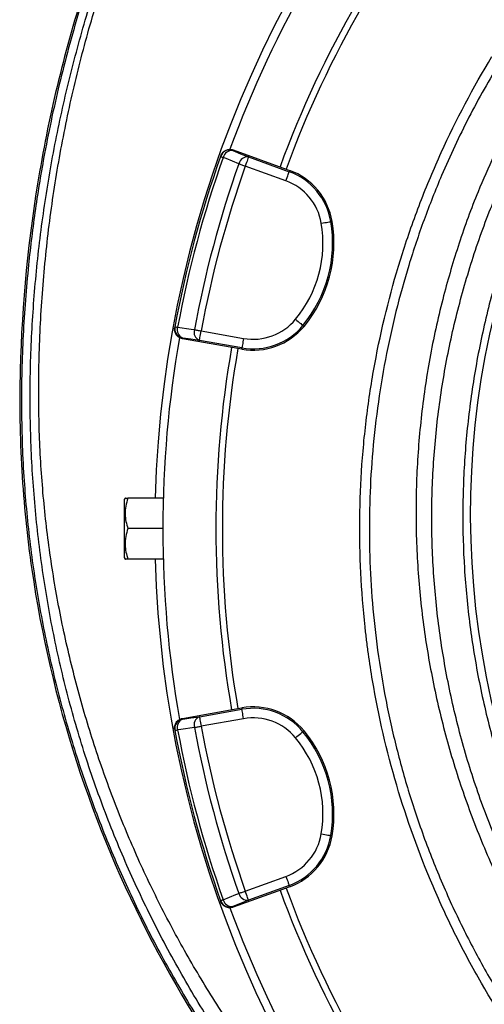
# Model space of a CAD drawing. Header units: millimetres. Extents: x 2629 to 4444, y 1692 to 5472.
# Tile 12 of 22: x 2629 to 2918, y 4246 to 4859. Entities that reach past the tile are written whole.
import ezdxf

# ---------------------------------------------------------------- set-up
doc = ezdxf.new("R2010")
doc.units = ezdxf.units.MM
doc.header["$LTSCALE"] = 2

msp = doc.modelspace()

# ---------------------------------------------------------------- linework, layer by layer
at = {"color": 7, "linetype": 'Continuous', "lineweight": 25}
for p, q in [((2753.83, 4774.31), (2753.67, 4773.86)), ((2761.53, 4777.94), (2761.37, 4777.49)), ((2761.53, 4777.94), (2794.41, 4765.98)), ((2771.1, 4773.56), (2796.35, 4764.37)), ((2794.3, 4758.74), (2769.05, 4767.93)), ((2794.41, 4765.98), (2796.64, 4765.17)), ((2796.64, 4765.17), (2796.35, 4764.37)), ((2823.06, 4733.48), (2822.23, 4733.34)), ((2805.56, 4668.17), (2804.91, 4668.71)), ((2725.27, 4667.89), (2725.19, 4667.42)), ((2741.57, 4665.34), (2768.02, 4660.68)), ((2730.13, 4660.9), (2730.05, 4660.43)), ((2764.5, 4654.35), (2730.05, 4660.43)), ((2766.98, 4654.77), (2740.52, 4659.44)), ((2766.83, 4653.94), (2764.5, 4654.35)), ((2766.83, 4653.94), (2766.98, 4654.77)), ((2694.36, 4561.34), (2693.79, 4560.34)), ((2693.79, 4560.34), (2693.79, 4524.34)), ((2718.05, 4561.34), (2696.06, 4561.34)), ((2717.79, 4542.34), (2696.06, 4542.34)), ((2693.79, 4524.34), (2694.36, 4523.34)), ((2718.05, 4523.34), (2696.06, 4523.34)), ((2730.05, 4424.25), (2764.5, 4430.33)), ((2740.52, 4425.24), (2766.98, 4429.91)), ((2764.5, 4430.33), (2766.83, 4430.74)), ((2766.83, 4430.74), (2766.98, 4429.91)), ((2730.05, 4424.25), (2730.13, 4423.78)), ((2768.02, 4424), (2741.57, 4419.34)), ((2725.19, 4417.25), (2725.27, 4416.79)), ((2805.56, 4416.51), (2804.91, 4415.97)), ((2823.06, 4351.2), (2822.23, 4351.34)), ((2769.05, 4316.75), (2794.3, 4325.94)), ((2796.35, 4320.31), (2771.1, 4311.12)), ((2796.64, 4319.51), (2794.41, 4318.7)), ((2796.64, 4319.51), (2796.35, 4320.31)), ((2794.41, 4318.7), (2761.53, 4306.74)), ((2753.67, 4310.81), (2753.83, 4310.37)), ((2761.37, 4307.19), (2761.53, 4306.74))]:
    msp.add_line(p, q, dxfattribs=at)
at = {"color": 7, "linetype": 'Continuous', "lineweight": 25, "flags": 128}
for points in [[(2753.67, 4773.86), (2753.7, 4773.85), (2753.78, 4773.83), (2753.91, 4773.78), (2754.1, 4773.71), (2754.34, 4773.63), (2754.62, 4773.53), (2754.95, 4773.41), (2755.32, 4773.28)], [(2765.05, 4769.34), (2757.18, 4772.52), (2755.32, 4773.28)], [(2761.37, 4777.49), (2766.13, 4775.57), (2771.1, 4773.56)], [(2771.1, 4773.56), (2771.05, 4773.42), (2770.93, 4773.08), (2770.73, 4772.54), (2770.48, 4771.84), (2770.17, 4771), (2769.82, 4770.04), (2769.44, 4769), (2769.05, 4767.93)], [(2765.05, 4769.34), (2765.47, 4769.2), (2765.91, 4769.04), (2766.39, 4768.87), (2766.89, 4768.69), (2767.41, 4768.51), (2767.95, 4768.32), (2768.5, 4768.12), (2769.05, 4767.93)], [(2794.3, 4758.74), (2794.69, 4759.81), (2795.06, 4760.85), (2795.41, 4761.81), (2795.72, 4762.65), (2795.98, 4763.36), (2796.17, 4763.89), (2796.29, 4764.23), (2796.35, 4764.37)], [(2816.32, 4732.33), (2817.45, 4732.52), (2818.53, 4732.71), (2819.54, 4732.88), (2820.43, 4733.03), (2821.16, 4733.15), (2821.72, 4733.25), (2822.08, 4733.31), (2822.23, 4733.34)], [(2800.3, 4672.54), (2801.18, 4671.81), (2802.03, 4671.1), (2802.81, 4670.45), (2803.51, 4669.88), (2804.08, 4669.4), (2804.52, 4669.04), (2804.8, 4668.81), (2804.91, 4668.71)], [(2725.27, 4667.89), (2725.3, 4667.89), (2725.39, 4667.87), (2725.53, 4667.85), (2725.72, 4667.81), (2725.97, 4667.76), (2726.27, 4667.71), (2726.61, 4667.65), (2727, 4667.57)], [(2727, 4667.57), (2735.41, 4666.39), (2737.39, 4666.12)], [(2737.39, 4666.12), (2737.82, 4666.04), (2738.29, 4665.95), (2738.78, 4665.86), (2739.31, 4665.76), (2739.85, 4665.66), (2740.42, 4665.56), (2740.99, 4665.45), (2741.57, 4665.34)], [(2740.52, 4659.44), (2740.55, 4659.59), (2740.61, 4659.94), (2740.71, 4660.5), (2740.84, 4661.24), (2741, 4662.12), (2741.18, 4663.13), (2741.37, 4664.22), (2741.57, 4665.34)], [(2740.52, 4659.44), (2735.22, 4660.18), (2730.13, 4660.9)], [(2768.02, 4660.68), (2767.82, 4659.55), (2767.63, 4658.46), (2767.45, 4657.46), (2767.3, 4656.57), (2767.17, 4655.84), (2767.07, 4655.28), (2767.01, 4654.92), (2766.98, 4654.77)], [(2768.02, 4424), (2767.82, 4425.13), (2767.63, 4426.21), (2767.45, 4427.22), (2767.3, 4428.1), (2767.17, 4428.84), (2767.07, 4429.4), (2767.01, 4429.76), (2766.98, 4429.91)], [(2730.13, 4423.78), (2735.22, 4424.49), (2740.52, 4425.24)], [(2740.52, 4425.24), (2740.55, 4425.09), (2740.61, 4424.73), (2740.71, 4424.18), (2740.84, 4423.44), (2741, 4422.55), (2741.18, 4421.55), (2741.37, 4420.46), (2741.57, 4419.34)], [(2725.27, 4416.79), (2725.3, 4416.79), (2725.39, 4416.81), (2725.53, 4416.83), (2725.72, 4416.87), (2725.97, 4416.91), (2726.27, 4416.97), (2726.61, 4417.03), (2727, 4417.11)], [(2737.39, 4418.56), (2728.99, 4417.38), (2727, 4417.11)], [(2737.39, 4418.56), (2737.82, 4418.64), (2738.29, 4418.73), (2738.78, 4418.82), (2739.31, 4418.92), (2739.85, 4419.02), (2740.42, 4419.12), (2740.99, 4419.23), (2741.57, 4419.34)], [(2800.3, 4412.14), (2801.18, 4412.87), (2802.03, 4413.58), (2802.81, 4414.23), (2803.51, 4414.8), (2804.08, 4415.28), (2804.52, 4415.64), (2804.8, 4415.87), (2804.91, 4415.97)], [(2816.32, 4352.35), (2817.45, 4352.16), (2818.53, 4351.97), (2819.54, 4351.8), (2820.43, 4351.65), (2821.16, 4351.52), (2821.72, 4351.43), (2822.08, 4351.37), (2822.23, 4351.34)], [(2794.3, 4325.94), (2794.69, 4324.86), (2795.06, 4323.83), (2795.41, 4322.87), (2795.72, 4322.02), (2795.98, 4321.32), (2796.17, 4320.79), (2796.29, 4320.45), (2796.35, 4320.31)], [(2755.32, 4311.4), (2763.19, 4314.58), (2765.05, 4315.34)], [(2765.05, 4315.34), (2765.47, 4315.48), (2765.91, 4315.64), (2766.39, 4315.81), (2766.89, 4315.99), (2767.41, 4316.17), (2767.95, 4316.36), (2768.5, 4316.56), (2769.05, 4316.75)], [(2771.1, 4311.12), (2771.05, 4311.26), (2770.93, 4311.6), (2770.73, 4312.13), (2770.48, 4312.84), (2770.17, 4313.68), (2769.82, 4314.64), (2769.44, 4315.68), (2769.05, 4316.75)], [(2753.67, 4310.81), (2753.7, 4310.82), (2753.78, 4310.85), (2753.91, 4310.9), (2754.1, 4310.97), (2754.34, 4311.05), (2754.62, 4311.15), (2754.95, 4311.27), (2755.32, 4311.4)], [(2771.1, 4311.12), (2766.13, 4309.11), (2761.37, 4307.19)]]:
    msp.add_lwpolyline(points, dxfattribs=at)
at = {"color": 7, "linetype": 'Continuous', "lineweight": 25}
for centre, radius, start, end in [((3405.79, 4542.34), 693, 1.57108, 178.42892), ((3405.79, 4542.34), 688, 140.06013, 159.93652), ((3405.79, 4542.34), 655, 140.09164, 159.90836), ((3405.79, 4542.34), 651, 140.0922, 159.9078), ((3405.79, 4542.34), 692, 160.45336, 169.54664), ((3405.79, 4542.34), 690.24, 160.45336, 169.54664), ((2759.32, 4771.86), 6, 69.9828, 160.43582), ((2760.71, 4772), 5.53, 83.09716, 166.64387), ((2770.44, 4768.07), 5.53, 83.10271, 166.66366), ((3405.79, 4542.34), 679.76, 160.49145, 169.50855), ((3405.79, 4542.34), 675.51, 160.49145, 169.50855), ((2782.6, 4726.6), 40.2, 9.65135, 70), ((2782.6, 4726.6), 41.05, 9.65135, 70), ((2782.6, 4726.6), 34.21, 9.65135, 70), ((3434.94, 4551.54), 526, 156.68707, 206.87491), ((2743.16, 4719.89), 74.21, 320.34865, 9.65135), ((2743.16, 4719.89), 80.2, 320.34865, 9.65135), ((2743.16, 4719.89), 81.05, 320.34865, 9.65135), ((2773.96, 4694.36), 40.2, 260, 320.34865), ((2773.96, 4694.36), 34.21, 260, 320.34865), ((2731.17, 4666.81), 6, 169.56416, 260.017), ((2732.3, 4665.99), 5.53, 163.35543, 246.90323), ((2742.7, 4664.53), 5.53, 163.33619, 246.89748), ((2773.96, 4694.36), 41.05, 260, 320.34865), ((3405.79, 4542.34), 688, 170.06289, 180), ((3405.79, 4542.34), 655, 170.09164, 189.90836), ((3405.79, 4542.34), 651, 170.0922, 189.9078), ((3405.79, 4542.34), 688, 180, 189.94027), ((3405.79, 4542.34), 693, 181.57108, 267.02226), ((2773.96, 4390.31), 41.05, 39.65135, 100), ((2773.96, 4390.31), 40.2, 39.65135, 100), ((2731.17, 4417.87), 6, 99.983, 190.43584), ((2732.3, 4418.69), 5.53, 113.09677, 196.64457), ((2742.7, 4420.15), 5.53, 113.10252, 196.66381), ((2773.96, 4390.31), 34.21, 39.65135, 100), ((3405.79, 4542.34), 690.24, 190.45336, 199.54664), ((3405.79, 4542.34), 679.76, 190.49145, 199.50855), ((3405.79, 4542.34), 675.51, 190.49145, 199.50855), ((3405.79, 4542.34), 692, 190.45336, 199.54664), ((2743.16, 4364.79), 74.21, 350.34865, 39.65135), ((2743.16, 4364.79), 80.2, 350.34865, 39.65135), ((2743.16, 4364.79), 81.05, 350.34865, 39.65135), ((2782.6, 4358.08), 34.21, 290, 350.34865), ((2782.6, 4358.08), 40.2, 290, 350.34865), ((2782.6, 4358.08), 41.05, 290, 350.34865), ((2770.44, 4316.61), 5.53, 193.33634, 276.89729), ((3405.79, 4542.34), 655, 200.09164, 219.90836), ((3405.79, 4542.34), 651, 200.0922, 219.9078), ((2759.32, 4312.82), 6, 199.56418, 290.0172), ((2760.71, 4312.68), 5.53, 193.35613, 276.90284), ((3405.79, 4542.34), 688, 200.05764, 219.93679)]:
    msp.add_arc(centre, radius, start, end, dxfattribs=at)
for points, knots in [([(3405.17, 5467.22), (3364.23, 5462.98), (3323.48, 5456), (3263.09, 5441.4), (3243.09, 5435.85), (3203.39, 5423.36), (3183.73, 5416.41), (3125.85, 5393.48), (3088.57, 5375.43), (3017.16, 5334.23), (2983.05, 5311.08), (2918.44, 5259.97), (2887.93, 5231.99), (2831.16, 5171.7), (2804.91, 5139.43), (2757.48, 5071.38), (2736.29, 5035.61), (2699.39, 4961.58), (2683.71, 4923.35), (2658.11, 4845.1), (2648.17, 4805.07), (2634.17, 4723.72), (2630.12, 4682.42), (2628.87, 4630.43), (2628.8, 4620), (2629.12, 4599.17), (2629.5, 4588.79), (2631.31, 4557.75), (2633.4, 4537.2), (2642.25, 4476.14), (2651.57, 4436.22), (2689.14, 4320.05), (2727.03, 4247.37), (2801.42, 4149.74), (2829.11, 4119.12), (2889.36, 4062.89), (2921.94, 4037.3), (2956.47, 4014.74)], [0, 0, 0, 0, 0.0625, 0.0625, 0.09375, 0.09375, 0.125, 0.125, 0.1875, 0.1875, 0.25, 0.25, 0.3125, 0.3125, 0.375, 0.375, 0.4375, 0.4375, 0.5, 0.5, 0.5625, 0.5625, 0.625, 0.625, 0.640625, 0.640625, 0.65625, 0.65625, 0.6875, 0.6875, 0.75, 0.75, 0.875, 0.875, 0.9375, 0.9375, 1, 1, 1, 1]), ([(3405.27, 5466.18), (3389.08, 5464.25), (3359.84, 5460.78), (3317.91, 5453.15), (3279.41, 5444.59), (3241.3, 5434.33), (3203.69, 5422.43), (3168.78, 5409.63), (3136.54, 5396.22), (3106.86, 5382.52), (3077.74, 5367.68), (3049.21, 5351.74), (3021.32, 5334.7), (2994.1, 5316.61), (2967.6, 5297.47), (2941.87, 5277.32), (2913.29, 5253.12), (2882.4, 5224.33), (2849.84, 5190.45), (2819.22, 5154.85), (2790.66, 5117.64), (2764.22, 5078.93), (2739.95, 5038.82), (2717.95, 4997.43), (2698.26, 4954.89), (2680.94, 4911.33), (2666.08, 4866.87), (2653.71, 4821.65), (2644.67, 4779.68), (2638.33, 4741.23), (2633.7, 4703.5), (2630.55, 4662.61), (2629.49, 4618.64), (2630.89, 4575.96), (2634.68, 4534.73), (2640.54, 4495.04), (2648.6, 4455.73), (2658.82, 4416.94), (2671.16, 4378.76), (2685.56, 4341.41), (2701.99, 4304.98), (2720.37, 4269.59), (2740.68, 4235.27), (2762.87, 4202.14), (2786.85, 4170.28), (2812.18, 4140.21), (2838.71, 4111.96), (2866.29, 4085.48), (2895.28, 4060.53), (2922.9, 4038.89), (2941.36, 4026.36), (2949.28, 4020.99)], [0, 0, 0, 0, 0.024886, 0.044924, 0.064991, 0.085066, 0.105129, 0.125163, 0.141782, 0.158408, 0.175027, 0.191645, 0.20827, 0.224889, 0.241508, 0.258134, 0.274753, 0.298636, 0.322538, 0.346421, 0.370247, 0.394092, 0.417918, 0.441744, 0.465588, 0.489413, 0.513239, 0.537084, 0.56091, 0.578723, 0.596537, 0.618897, 0.641273, 0.663628, 0.684019, 0.704427, 0.724819, 0.74521, 0.765617, 0.786008, 0.806277, 0.826562, 0.846831, 0.867099, 0.887383, 0.907651, 0.927056, 0.946502, 0.96596, 0.985404, 1, 1, 1, 1]), ([(2918.86, 4049.3), (2915.96, 4051.42), (2902.17, 4061.51), (2878.88, 4081.42), (2849.12, 4108.96), (2821.05, 4138.24), (2794.67, 4168.96), (2770.1, 4201.05), (2747.43, 4234.48), (2726.69, 4269.19), (2707.9, 4305.06), (2691.13, 4341.92), (2676.47, 4379.6), (2664, 4417.92), (2653.8, 4456.82), (2645.84, 4496.23), (2640.06, 4536.08), (2636.44, 4576.18), (2634.96, 4616.37), (2635.64, 4656.81), (2638.41, 4697.45), (2643.17, 4738.25), (2649.92, 4778.81), (2658.62, 4819), (2669.25, 4858.68), (2682.42, 4899.71), (2698.52, 4941.94), (2717.86, 4985.16), (2739.6, 5027.3), (2763.66, 5068.16), (2789.91, 5107.56), (2818.29, 5145.34), (2848.8, 5181.41), (2881.32, 5215.76), (2915.75, 5248.3), (2951.93, 5278.88), (2989.71, 5307.35), (3028.82, 5333.49), (3069.17, 5357.26), (3110.6, 5378.69), (3152.18, 5397.37), (3193.75, 5413.42), (3235.11, 5427.04), (3277.15, 5438.65), (3319.69, 5448.19), (3362.58, 5455.84), (3391.4, 5459.24), (3405.79, 5460.94)], [0, 0, 0, 0, 0.005629, 0.026809, 0.048024, 0.06924, 0.090423, 0.111538, 0.132619, 0.153767, 0.174949, 0.196132, 0.217281, 0.238362, 0.259327, 0.280352, 0.301412, 0.322477, 0.343513, 0.364485, 0.385918, 0.407402, 0.428911, 0.450421, 0.471904, 0.493337, 0.518022, 0.542785, 0.567587, 0.592389, 0.617152, 0.641836, 0.6665, 0.691241, 0.716021, 0.740801, 0.765541, 0.790204, 0.814584, 0.838982, 0.863362, 0.886087, 0.908864, 0.931671, 0.954482, 0.977268, 1, 1, 1, 1]), ([(3283.79, 3989.48), (3261.76, 3994.36), (3240.17, 4000.52), (3208.42, 4011.66), (3197.94, 4015.68), (3182.38, 4022.21), (3177.22, 4024.46), (3166.96, 4029.13), (3161.87, 4031.54), (3136.66, 4043.92), (3117.26, 4054.94), (3079.93, 4079.13), (3062, 4092.31), (3036.23, 4113.72), (3027.82, 4121.13), (3015.5, 4132.66), (3011.43, 4136.58), (3003.45, 4144.51), (2999.53, 4148.52), (2980.26, 4168.85), (2965.91, 4185.91), (2939.32, 4221.56), (2927.08, 4240.16), (2913.11, 4264.39), (2910.39, 4269.29), (2905.07, 4279.18), (2902.48, 4284.18), (2894.92, 4299.31), (2890.21, 4309.5), (2877.02, 4340.34), (2869.5, 4361.29), (2856.95, 4403.96), (2851.92, 4425.68), (2847.24, 4453.32), (2846.39, 4458.87), (2845.22, 4467.24), (2844.86, 4470.03), (2844.16, 4475.63), (2843.84, 4478.42), (2842.32, 4492.41), (2841.44, 4503.61), (2839.8, 4537.24), (2840.04, 4559.68), (2842.02, 4587.79), (2842.51, 4593.41), (2843.63, 4604.59), (2844.28, 4610.17), (2846.46, 4626.83), (2848.24, 4637.85), (2854.53, 4670.69), (2860, 4692.27), (2870.14, 4724.17), (2873.83, 4734.72), (2879.87, 4750.43), (2881.96, 4755.65), (2886.32, 4766.04), (2888.57, 4771.21), (2900.22, 4796.85), (2910.73, 4816.75), (2922.44, 4836.03)], [0, 0, 0, 0, 0.0625, 0.0625, 0.09375, 0.09375, 0.109375, 0.109375, 0.125, 0.125, 0.1875, 0.1875, 0.25, 0.25, 0.28125, 0.28125, 0.296875, 0.296875, 0.3125, 0.3125, 0.375, 0.375, 0.4375, 0.4375, 0.453125, 0.453125, 0.46875, 0.46875, 0.5, 0.5, 0.5625, 0.5625, 0.625, 0.625, 0.640625, 0.640625, 0.648437, 0.648437, 0.65625, 0.65625, 0.6875, 0.6875, 0.75, 0.75, 0.765625, 0.765625, 0.78125, 0.78125, 0.8125, 0.8125, 0.875, 0.875, 0.90625, 0.90625, 0.921875, 0.921875, 0.9375, 0.9375, 1, 1, 1, 1]), ([(2927.56, 4832.92), (2924.17, 4827.22), (2917.41, 4815.82), (2908.02, 4798.24), (2899.21, 4780.34), (2889.7, 4759.11), (2879.93, 4734.43), (2870.45, 4706.17), (2862.42, 4677.19), (2855.91, 4647.55), (2850.98, 4617.35), (2847.76, 4587.44), (2846.17, 4557.94), (2846.12, 4528.82), (2847.58, 4499.63), (2850.64, 4469.88), (2855.4, 4439.75), (2861.93, 4409.37), (2870.22, 4379.1), (2880.3, 4349.06), (2892.18, 4319.37), (2905.6, 4290.67), (2920.48, 4263.04), (2936.7, 4236.53), (2954.54, 4210.72), (2973.99, 4185.71), (2995.02, 4161.62), (3017.19, 4138.98), (3040.37, 4117.83), (3064.46, 4098.19), (3089.83, 4079.69), (3116.52, 4062.65), (3136.64, 4050.85), (3148, 4045.3), (3149.78, 4044.44)], [0, 0, 0, 0, 0.021642, 0.043284, 0.065035, 0.086787, 0.11921, 0.151655, 0.184077, 0.217365, 0.250679, 0.283967, 0.31553, 0.347092, 0.379001, 0.410909, 0.444709, 0.478535, 0.512336, 0.547119, 0.58193, 0.616713, 0.650512, 0.684338, 0.718137, 0.752918, 0.787726, 0.822507, 0.856312, 0.890142, 0.923947, 0.958735, 0.993552, 1, 1, 1, 1]), ([(2753.83, 4774.31), (2754.12, 4774.93), (2754.69, 4776.16), (2756.27, 4777.5), (2758.16, 4778.27), (2760.01, 4778.38), (2761.09, 4778.07), (2761.53, 4777.94)], [0, 0, 0, 0, 0.213873, 0.427754, 0.641574, 0.855265, 1, 1, 1, 1]), ([(2923.56, 4774.26), (2920.22, 4766.85), (2912.17, 4749.03), (2901.73, 4719.95), (2891.66, 4686.13), (2883.77, 4650.55), (2878.21, 4613.31), (2875.27, 4575.75), (2874.96, 4538.13), (2877.29, 4500.8), (2882.26, 4463.89), (2889.73, 4427.48), (2899.67, 4391.59), (2912.1, 4356.48), (2924.97, 4326.2), (2934.51, 4308.08), (2938.26, 4300.95)], [0, 0, 0, 0, 0.049519, 0.119096, 0.188479, 0.26507, 0.341929, 0.418881, 0.495743, 0.572336, 0.647905, 0.72373, 0.799637, 0.875454, 0.951017, 1, 1, 1, 1]), ([(2945.85, 4304.49), (2944.32, 4307.24), (2936.83, 4320.74), (2925.65, 4346.09), (2912.49, 4380.39), (2901.94, 4415.56), (2893.82, 4451.31), (2888.24, 4487.52), (2885.2, 4524), (2884.72, 4560.6), (2886.8, 4597.15), (2891.44, 4633.48), (2898.59, 4669.43), (2908.3, 4704.8), (2919.68, 4737.94), (2928.97, 4758.77), (2933.26, 4768.4)], [0, 0, 0, 0, 0.019508, 0.095754, 0.171998, 0.248244, 0.324488, 0.400734, 0.476978, 0.553224, 0.629468, 0.705714, 0.781958, 0.858204, 0.934448, 1, 1, 1, 1]), ([(2948.02, 4761.52), (2943.55, 4750.69), (2934.56, 4728.85), (2923.86, 4694.94), (2915.31, 4660.19), (2909.14, 4624.87), (2905.33, 4589.18), (2903.91, 4553.36), (2904.89, 4517.56), (2908.35, 4481.92), (2914.21, 4446.52), (2922.4, 4411.55), (2932.93, 4377.26), (2945.55, 4343.75), (2955.84, 4322.28), (2960.99, 4311.55)], [0, 0, 0, 0, 0.075598, 0.152409, 0.229292, 0.306438, 0.383673, 0.46082, 0.537704, 0.61464, 0.691838, 0.769125, 0.846324, 0.923262, 1, 1, 1, 1]), ([(2730.05, 4660.43), (2729.65, 4660.5), (2729.27, 4660.6), (2728.54, 4660.89), (2728.19, 4661.07), (2727.52, 4661.49), (2727.21, 4661.74), (2726.65, 4662.28), (2726.38, 4662.59), (2725.94, 4663.24), (2725.74, 4663.58), (2725.43, 4664.31), (2725.31, 4664.68), (2725.14, 4665.45), (2725.09, 4665.84), (2725.08, 4666.64), (2725.11, 4667.03), (2725.19, 4667.42)], [0, 0, 0, 0, 0.125, 0.125, 0.25, 0.25, 0.375, 0.375, 0.5, 0.5, 0.625, 0.625, 0.75, 0.75, 0.875, 0.875, 1, 1, 1, 1]), ([(2696.06, 4561.34), (2695.57, 4559.69), (2694.58, 4556.36), (2694.22, 4551.42), (2694.75, 4546.69), (2695.62, 4543.8), (2696.06, 4542.34)], [0, 0, 0, 0, 0.2646091, 0.5349498, 0.7653476, 1, 1, 1, 1]), ([(2694.48, 4561.34), (2694.46, 4561.34), (2694.39, 4561.34), (2695.11, 4561.34), (2695.83, 4561.34), (2696.06, 4561.34)], [0, 0, 0, 0, 0.249773, 0.764242, 1, 1, 1, 1]), ([(2696.06, 4542.34), (2695.57, 4540.69), (2694.58, 4537.36), (2694.22, 4532.42), (2694.75, 4527.69), (2695.62, 4524.8), (2696.06, 4523.34)], [0, 0, 0, 0, 0.264604, 0.53495, 0.765342, 1, 1, 1, 1]), ([(2696.06, 4523.34), (2695.83, 4523.34), (2695.12, 4523.34), (2694.4, 4523.34), (2694.47, 4523.34), (2694.49, 4523.34)], [0, 0, 0, 0, 0.235755, 0.737375, 1, 1, 1, 1]), ([(2725.19, 4417.25), (2725.11, 4417.65), (2725.08, 4418.04), (2725.09, 4418.82), (2725.14, 4419.22), (2725.31, 4419.99), (2725.43, 4420.37), (2725.74, 4421.09), (2725.93, 4421.44), (2726.38, 4422.09), (2726.64, 4422.39), (2727.21, 4422.94), (2727.52, 4423.18), (2728.18, 4423.61), (2728.53, 4423.79), (2729.27, 4424.08), (2729.65, 4424.18), (2730.05, 4424.25)], [0, 0, 0, 0, 0.125, 0.125, 0.25, 0.25, 0.375, 0.375, 0.5, 0.5, 0.625, 0.625, 0.75, 0.75, 0.875, 0.875, 1, 1, 1, 1]), ([(2761.53, 4306.74), (2760.88, 4306.57), (2759.56, 4306.23), (2757.52, 4306.59), (2755.73, 4307.55), (2754.46, 4308.9), (2754.01, 4309.94), (2753.83, 4310.37)], [0, 0, 0, 0, 0.213554, 0.427098, 0.640706, 0.854434, 1, 1, 1, 1])]:
    msp.add_open_spline(points, degree=3, knots=knots, dxfattribs=at)
at = {"color": 8, "linetype": 'Continuous', "lineweight": 25}
msp.add_open_spline([(2859.16, 4116.39), (2851.64, 4123.63), (2835.11, 4139.55), (2811.28, 4165.82), (2787.47, 4194.74), (2765.35, 4224.87), (2745.04, 4255.88), (2726.54, 4287.7), (2709.85, 4320.23), (2694.87, 4353.62), (2681.55, 4388.03), (2669.94, 4423.42), (2660.13, 4459.72), (2652.23, 4496.64), (2646.29, 4534.09), (2642.35, 4572), (2640.46, 4610.26), (2640.61, 4650.1), (2642.73, 4691.32), (2647.1, 4733.72), (2653.62, 4775.76), (2662.26, 4817.35), (2672.99, 4858.42), (2685.82, 4898.9), (2700.71, 4938.72), (2717.93, 4978.41), (2737.55, 5017.84), (2759.62, 5056.82), (2783.77, 5094.62), (2809.94, 5131.07), (2838.03, 5166.06), (2867.48, 5198.97), (2898.09, 5229.78), (2929.67, 5258.49), (2962.63, 5285.52), (2996.9, 5310.81), (3032.41, 5334.33), (3069.12, 5356.04), (3106.95, 5375.9), (3146.45, 5394.14), (3187.61, 5410.6), (3230.29, 5425.04), (3273.6, 5437.36), (3317.35, 5447.47), (3361.4, 5455.56), (3391, 5459.13), (3405.79, 5460.91)], degree=3, knots=[0, 0, 0, 0, 0.017302, 0.038037, 0.058726, 0.079357, 0.099936, 0.120118, 0.140293, 0.160479, 0.180696, 0.201376, 0.222122, 0.242945, 0.263859, 0.284878, 0.306018, 0.32724, 0.350809, 0.374315, 0.397774, 0.421196, 0.444598, 0.468004, 0.491434, 0.514912, 0.539565, 0.564262, 0.588986, 0.613722, 0.638457, 0.663177, 0.686743, 0.710267, 0.733753, 0.757223, 0.780701, 0.804207, 0.827759, 0.851369, 0.87618, 0.90107, 0.925907, 0.950666, 0.97536, 1, 1, 1, 1], dxfattribs=at)

doc.saveas('drawing.dxf')
